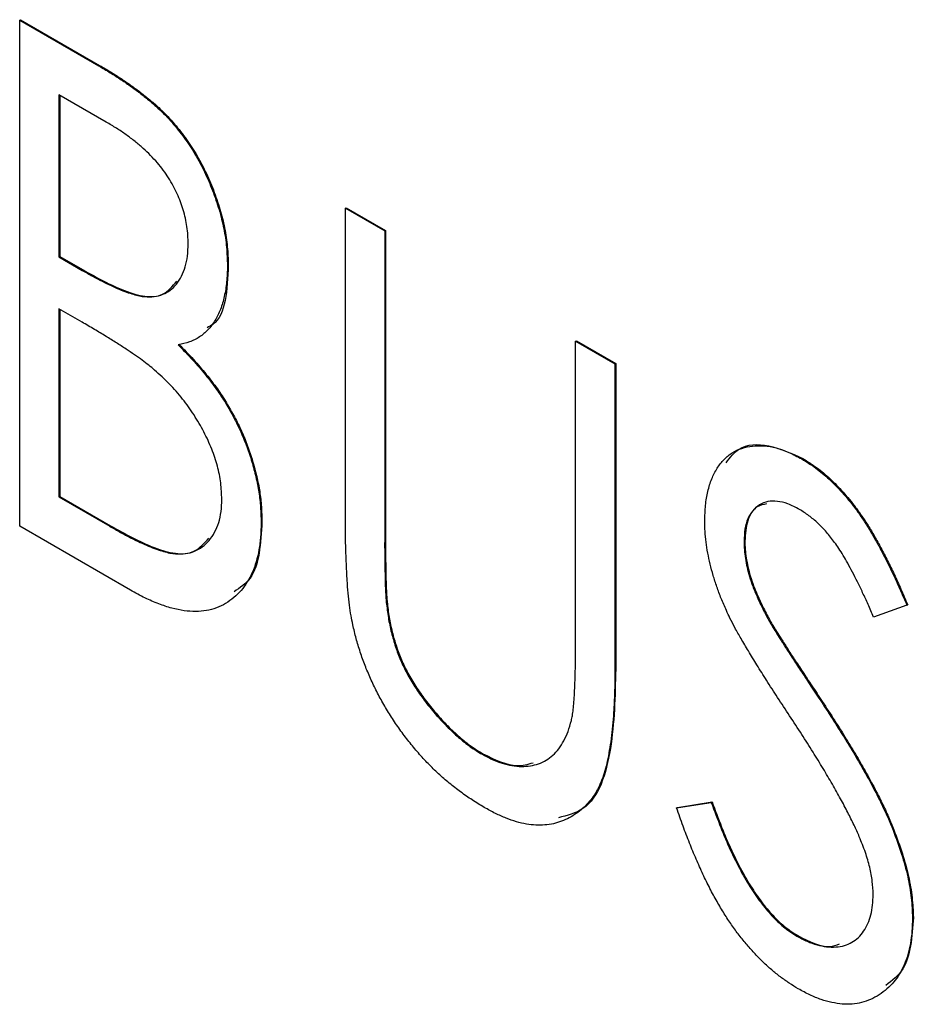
# Model space of a CAD drawing. Header units: millimetres. Extents: x 0 to 420, y 0 to 297.
# Tile 13 of 19: x 327.03 to 328.94, y 220.53 to 222.63. Entities that reach past the tile are written whole.
import ezdxf

# ---------------------------------------------------------------- set-up
doc = ezdxf.new("R2010")
doc.units = ezdxf.units.MM

msp = doc.modelspace()

# ---------------------------------------------------------------- linework, layer by layer
at = {"color": 7, "linetype": 'Continuous', "lineweight": 25}
for p, q in [((327.0332, 222.6294), (327.035, 222.6304)), ((327.0332, 222.6294), (327.2021, 222.5319)), ((327.0332, 221.5491), (327.0332, 222.6294)), ((327.035, 222.6304), (327.2038, 222.5329)), ((327.2021, 222.5319), (327.2038, 222.5329)), ((327.218, 222.4119), (327.1172, 222.4701)), ((327.1172, 222.4701), (327.1172, 222.1239)), ((327.1189, 222.4691), (327.1189, 222.1249)), ((327.7288, 222.2278), (327.7306, 222.2288)), ((327.7288, 222.2278), (327.8128, 222.1793)), ((327.7288, 221.5754), (327.7288, 222.2278)), ((327.7306, 222.2288), (327.8145, 222.1804)), ((327.8128, 222.1793), (327.8145, 222.1804)), ((327.8128, 222.1793), (327.8128, 221.5321)), ((327.8145, 222.1804), (327.8145, 221.5331)), ((327.1172, 222.1239), (327.1189, 222.1249)), ((327.1172, 222.1239), (327.167, 222.0951)), ((327.1189, 222.1249), (327.1688, 222.0961)), ((327.477, 222.1055), (327.4787, 222.1065)), ((327.167, 222.0951), (327.1688, 222.0961)), ((327.1665, 221.9846), (327.1172, 222.0131)), ((327.1172, 222.0131), (327.1172, 221.6115)), ((327.1189, 222.0121), (327.1189, 221.6125)), ((328.2205, 221.9439), (328.2223, 221.945)), ((328.2205, 221.2967), (328.2205, 221.9439)), ((328.2205, 221.9439), (328.3045, 221.8955)), ((328.2223, 221.945), (328.3062, 221.8965)), ((328.3045, 221.8955), (328.3062, 221.8965)), ((328.3045, 221.8955), (328.3045, 221.2431)), ((328.3062, 221.8965), (328.3062, 221.2441)), ((328.7038, 221.6927), (328.7056, 221.6937)), ((327.1172, 221.6115), (327.1189, 221.6125)), ((327.1172, 221.6115), (327.2255, 221.5489)), ((327.1189, 221.6125), (327.2273, 221.55)), ((327.5489, 221.5581), (327.5507, 221.5591)), ((327.2697, 221.4126), (327.0332, 221.5491)), ((327.2255, 221.5489), (327.2273, 221.55)), ((327.8128, 221.5321), (327.8145, 221.5331)), ((328.5803, 221.5164), (328.5821, 221.5174)), ((327.8163, 221.3864), (327.8181, 221.3874)), ((328.9281, 221.3803), (328.8571, 221.3549)), ((328.9281, 221.3803), (328.9299, 221.3813)), ((328.6347, 221.3455), (328.6364, 221.3465)), ((328.3045, 221.2431), (328.3062, 221.2441)), ((328.7456, 221.1739), (328.7474, 221.1749)), ((328.0208, 221.0621), (328.0225, 221.0632)), ((328.4364, 220.9475), (328.5104, 220.9595)), ((328.4364, 220.9475), (328.4382, 220.9485)), ((328.4382, 220.9485), (328.5122, 220.9605)), ((328.5104, 220.9595), (328.5122, 220.9605)), ((328.9401, 220.713), (328.9419, 220.714)), ((328.6931, 220.674), (328.6949, 220.675))]:
    msp.add_line(p, q, dxfattribs=at)
for points, knots in [([(327.2021, 222.5319), (327.2103, 222.5271), (327.2263, 222.5177), (327.2496, 222.5026), (327.2715, 222.4878), (327.2918, 222.4725), (327.3107, 222.4574), (327.3281, 222.4422), (327.3441, 222.4268), (327.3631, 222.406), (327.3849, 222.3786), (327.4084, 222.3434), (327.4286, 222.3055), (327.4458, 222.2657), (327.4595, 222.225), (327.47, 222.1842), (327.4757, 222.1441), (327.4765, 222.1185), (327.477, 222.1055)], [0, 0, 0, 0, 0.060411, 0.117245, 0.171021, 0.220982, 0.268098, 0.311607, 0.352705, 0.391223, 0.464448, 0.5367, 0.610578, 0.686475, 0.763836, 0.840678, 0.919304, 1, 1, 1, 1]), ([(327.2038, 222.5329), (327.2121, 222.5281), (327.2281, 222.5188), (327.2514, 222.5037), (327.2732, 222.4888), (327.2936, 222.4735), (327.3125, 222.4584), (327.3299, 222.4432), (327.3458, 222.4278), (327.3649, 222.407), (327.3866, 222.3797), (327.4101, 222.3445), (327.4304, 222.3065), (327.4476, 222.2667), (327.4613, 222.226), (327.4717, 222.1852), (327.4775, 222.1451), (327.4783, 222.1195), (327.4787, 222.1065)], [0, 0, 0, 0, 0.060411, 0.117245, 0.171021, 0.220982, 0.268098, 0.311607, 0.352705, 0.391223, 0.464448, 0.5367, 0.610578, 0.686475, 0.763836, 0.840678, 0.919304, 1, 1, 1, 1]), ([(327.393, 222.152), (327.3929, 222.1581), (327.3928, 222.1699), (327.3906, 222.1883), (327.3875, 222.2063), (327.3828, 222.2241), (327.377, 222.2417), (327.3698, 222.259), (327.3611, 222.276), (327.3513, 222.2929), (327.34, 222.3094), (327.3271, 222.3256), (327.3126, 222.3409), (327.2968, 222.3564), (327.2792, 222.3708), (327.2602, 222.3853), (327.2396, 222.3991), (327.2254, 222.4075), (327.218, 222.4119)], [0, 0, 0, 0, 0.06133, 0.120228, 0.176295, 0.231183, 0.28436, 0.336804, 0.390319, 0.444102, 0.499931, 0.558187, 0.620048, 0.685431, 0.755834, 0.832075, 0.912837, 1, 1, 1, 1]), ([(327.167, 222.0951), (327.1743, 222.091), (327.1885, 222.0831), (327.2089, 222.072), (327.2278, 222.0629), (327.2453, 222.0548), (327.2612, 222.0487), (327.2757, 222.0441), (327.2887, 222.0405), (327.3038, 222.0385), (327.3209, 222.0384), (327.339, 222.0435), (327.3552, 222.0521), (327.3685, 222.0655), (327.3795, 222.0823), (327.3873, 222.1025), (327.3923, 222.1257), (327.3928, 222.1431), (327.393, 222.152)], [0, 0, 0, 0, 0.069184, 0.133671, 0.193573, 0.248874, 0.299806, 0.346427, 0.38874, 0.427283, 0.498939, 0.569184, 0.639423, 0.710845, 0.782802, 0.854631, 0.925945, 1, 1, 1, 1]), ([(327.477, 222.1055), (327.4767, 222.0938), (327.4761, 222.0707), (327.4707, 222.0395), (327.4627, 222.0114), (327.4507, 221.9877), (327.4359, 221.9675), (327.4176, 221.9523), (327.3962, 221.9415), (327.3799, 221.9382), (327.3717, 221.9365)], [0, 0, 0, 0, 0.131479, 0.258232, 0.38261, 0.506215, 0.627933, 0.750087, 0.872821, 1, 1, 1, 1]), ([(327.4787, 222.1065), (327.4764, 222.0536), (327.4738, 221.9937), (327.4378, 221.975), (327.4336, 221.9728)], [0, 0, 0, 0, 0.883266, 1, 1, 1, 1]), ([(327.1688, 222.0961), (327.1981, 222.0798), (327.2563, 222.0473), (327.3342, 222.0303), (327.3595, 222.0612), (327.3686, 222.0724)], [0, 0, 0, 0, 0.391762, 0.779301, 1, 1, 1, 1]), ([(327.3212, 221.8825), (327.3172, 221.8859), (327.3085, 221.8932), (327.2943, 221.9039), (327.278, 221.9154), (327.2597, 221.9277), (327.2393, 221.9411), (327.2169, 221.9547), (327.1924, 221.9696), (327.1753, 221.9795), (327.1665, 221.9846)], [0, 0, 0, 0, 0.0801407, 0.1716876, 0.2772386, 0.3957503, 0.527398, 0.670909, 0.828844, 1, 1, 1, 1]), ([(327.3717, 221.9365), (327.3821, 221.9258), (327.4021, 221.9053), (327.4295, 221.8733), (327.4534, 221.8424), (327.4735, 221.8118), (327.4905, 221.7814), (327.5058, 221.7506), (327.5186, 221.7189), (327.5296, 221.6866), (327.538, 221.654), (327.5447, 221.6214), (327.5481, 221.5893), (327.5486, 221.5686), (327.5489, 221.5581)], [0, 0, 0, 0, 0.105094, 0.200987, 0.288426, 0.36794, 0.443759, 0.519243, 0.59631, 0.674393, 0.754077, 0.833933, 0.916123, 1, 1, 1, 1]), ([(327.3734, 221.9375), (327.3839, 221.9268), (327.4038, 221.9063), (327.4313, 221.8743), (327.4551, 221.8434), (327.4752, 221.8128), (327.4923, 221.7824), (327.5076, 221.7517), (327.5203, 221.72), (327.5313, 221.6876), (327.5398, 221.6551), (327.5464, 221.6224), (327.5498, 221.5903), (327.5504, 221.5696), (327.5507, 221.5591)], [0, 0, 0, 0, 0.105094, 0.200987, 0.288426, 0.36794, 0.443759, 0.519243, 0.59631, 0.674393, 0.754077, 0.833933, 0.916123, 1, 1, 1, 1]), ([(327.465, 221.6065), (327.4645, 221.6181), (327.4636, 221.6408), (327.4563, 221.6772), (327.444, 221.714), (327.427, 221.7509), (327.406, 221.787), (327.3812, 221.8216), (327.3527, 221.8539), (327.3319, 221.8728), (327.3212, 221.8825)], [0, 0, 0, 0, 0.122978, 0.241496, 0.358865, 0.47987, 0.603747, 0.728862, 0.860622, 1, 1, 1, 1]), ([(328.4964, 221.5603), (328.4967, 221.5716), (328.4973, 221.5938), (328.5025, 221.6237), (328.5108, 221.6505), (328.5223, 221.6735), (328.5372, 221.6921), (328.5546, 221.7069), (328.5753, 221.716), (328.598, 221.7211), (328.6227, 221.7212), (328.6487, 221.717), (328.676, 221.7074), (328.6945, 221.6976), (328.7038, 221.6927)], [0, 0, 0, 0, 0.088291, 0.174419, 0.258423, 0.342317, 0.425287, 0.506935, 0.587922, 0.670559, 0.753145, 0.834844, 0.916686, 1, 1, 1, 1]), ([(328.542, 221.6845), (328.5505, 221.6955), (328.5719, 221.7235), (328.6323, 221.7267), (328.6812, 221.7047), (328.7056, 221.6937)], [0, 0, 0, 0, 0.246521, 0.623371, 1, 1, 1, 1]), ([(328.7038, 221.6927), (328.7138, 221.6865), (328.7335, 221.6742), (328.7626, 221.6497), (328.7905, 221.6211), (328.813, 221.5938), (328.8305, 221.5694), (328.8441, 221.5488), (328.8575, 221.5259), (328.8715, 221.501), (328.8854, 221.4739), (328.8997, 221.4447), (328.9139, 221.4132), (328.9233, 221.3915), (328.9281, 221.3803)], [0, 0, 0, 0, 0.103822, 0.205919, 0.309231, 0.415653, 0.47222, 0.532858, 0.597819, 0.667857, 0.743177, 0.823448, 0.908942, 1, 1, 1, 1]), ([(328.7056, 221.6937), (328.7155, 221.6875), (328.7353, 221.6752), (328.7644, 221.6507), (328.7923, 221.6221), (328.8148, 221.5949), (328.8323, 221.5704), (328.8458, 221.5499), (328.8593, 221.5269), (328.8732, 221.5021), (328.8872, 221.4749), (328.9015, 221.4457), (328.9156, 221.4142), (328.925, 221.3925), (328.9299, 221.3813)], [0, 0, 0, 0, 0.103822, 0.205919, 0.309231, 0.415653, 0.47222, 0.532858, 0.597819, 0.667857, 0.743177, 0.823448, 0.908942, 1, 1, 1, 1]), ([(327.2255, 221.5489), (327.2332, 221.5446), (327.2482, 221.5362), (327.2697, 221.5245), (327.2897, 221.5146), (327.3081, 221.5067), (327.325, 221.4999), (327.3401, 221.495), (327.3537, 221.4917), (327.3696, 221.4894), (327.3876, 221.4897), (327.4067, 221.495), (327.4238, 221.5043), (327.4383, 221.5182), (327.45, 221.5357), (327.4588, 221.5561), (327.464, 221.5798), (327.4646, 221.5976), (327.465, 221.6065)], [0, 0, 0, 0, 0.069807, 0.134579, 0.194415, 0.250549, 0.301262, 0.347969, 0.390185, 0.42866, 0.500914, 0.571392, 0.642245, 0.714971, 0.787795, 0.858561, 0.928895, 1, 1, 1, 1]), ([(328.6989, 221.5847), (328.6906, 221.5891), (328.6744, 221.5978), (328.6514, 221.603), (328.6307, 221.6026), (328.613, 221.5953), (328.5985, 221.5829), (328.5878, 221.5656), (328.5814, 221.5432), (328.5807, 221.5255), (328.5803, 221.5164)], [0, 0, 0, 0, 0.133507, 0.258557, 0.380724, 0.504971, 0.628085, 0.748901, 0.871477, 1, 1, 1, 1]), ([(328.6285, 221.5968), (328.6214, 221.5954), (328.6029, 221.5917), (328.5856, 221.5627), (328.5832, 221.5325), (328.5821, 221.5174)], [0, 0, 0, 0, 0.236605, 0.618129, 1, 1, 1, 1]), ([(327.7447, 221.3386), (327.7434, 221.3451), (327.7405, 221.3592), (327.7376, 221.3816), (327.7347, 221.4069), (327.7325, 221.4351), (327.731, 221.4661), (327.7296, 221.5001), (327.7289, 221.5368), (327.7288, 221.5622), (327.7288, 221.5754)], [0, 0, 0, 0, 0.077936, 0.169149, 0.274074, 0.391816, 0.523462, 0.668216, 0.827041, 1, 1, 1, 1]), ([(328.8571, 221.3549), (328.8531, 221.364), (328.8455, 221.3814), (328.834, 221.4066), (328.823, 221.4296), (328.8123, 221.4505), (328.8022, 221.4694), (328.7925, 221.4863), (328.7832, 221.5012), (328.7714, 221.5181), (328.7567, 221.5365), (328.7382, 221.5559), (328.7188, 221.5721), (328.7056, 221.5805), (328.6989, 221.5847)], [0, 0, 0, 0, 0.102557, 0.196911, 0.284395, 0.364416, 0.437215, 0.503536, 0.563602, 0.61645, 0.714669, 0.808954, 0.904132, 1, 1, 1, 1]), ([(327.5489, 221.5581), (327.5487, 221.5476), (327.5483, 221.5271), (327.5447, 221.4988), (327.5387, 221.4731), (327.5304, 221.45), (327.5196, 221.4294), (327.5065, 221.4115), (327.491, 221.3962), (327.4734, 221.3836), (327.4537, 221.3742), (327.4323, 221.3682), (327.409, 221.3666), (327.3844, 221.3681), (327.358, 221.3736), (327.3299, 221.383), (327.3004, 221.3955), (327.2801, 221.4068), (327.2697, 221.4126)], [0, 0, 0, 0, 0.0633629, 0.1246272, 0.184367, 0.243059, 0.3018438, 0.3613377, 0.4211797, 0.4829026, 0.5445951, 0.6059988, 0.6673673, 0.7294911, 0.7932578, 0.8593414, 0.927971, 1, 1, 1, 1]), ([(327.5507, 221.5591), (327.548, 221.5123), (327.544, 221.4444), (327.5037, 221.4175), (327.4911, 221.4091)], [0, 0, 0, 0, 0.687627, 1, 1, 1, 1]), ([(328.5425, 221.3692), (328.5387, 221.3777), (328.5315, 221.3945), (328.5221, 221.4195), (328.5141, 221.4441), (328.5078, 221.4682), (328.5027, 221.492), (328.4989, 221.5154), (328.4969, 221.5382), (328.4965, 221.5529), (328.4964, 221.5603)], [0, 0, 0, 0, 0.130877, 0.257719, 0.382316, 0.506626, 0.628302, 0.751527, 0.87547, 1, 1, 1, 1]), ([(327.2273, 221.55), (327.258, 221.5328), (327.3193, 221.4985), (327.4004, 221.4813), (327.4274, 221.5125), (327.4371, 221.5237)], [0, 0, 0, 0, 0.393425, 0.78265, 1, 1, 1, 1]), ([(327.8128, 221.5321), (327.8128, 221.523), (327.8127, 221.5056), (327.8129, 221.4808), (327.8133, 221.4585), (327.8137, 221.439), (327.8139, 221.4222), (327.8148, 221.4078), (327.8154, 221.3963), (327.8161, 221.3893), (327.8163, 221.3864)], [0, 0, 0, 0, 0.191105, 0.362655, 0.516171, 0.650128, 0.766034, 0.862527, 0.941006, 1, 1, 1, 1]), ([(327.8145, 221.5331), (327.8145, 221.524), (327.8145, 221.5066), (327.8147, 221.4818), (327.8151, 221.4596), (327.8155, 221.44), (327.8157, 221.4233), (327.8165, 221.4089), (327.8172, 221.3973), (327.8178, 221.3904), (327.8181, 221.3874)], [0, 0, 0, 0, 0.191105, 0.362655, 0.516171, 0.650128, 0.766034, 0.862527, 0.941006, 1, 1, 1, 1]), ([(328.5803, 221.5164), (328.5804, 221.5105), (328.5807, 221.4988), (328.5831, 221.4803), (328.5866, 221.4613), (328.5918, 221.4414), (328.599, 221.42), (328.6087, 221.3969), (328.6206, 221.3717), (328.6298, 221.3545), (328.6346, 221.3455)], [0, 0, 0, 0, 0.110385, 0.220503, 0.331137, 0.443585, 0.563154, 0.695062, 0.839762, 1, 1, 1, 1]), ([(328.5821, 221.5174), (328.5822, 221.5116), (328.5825, 221.4998), (328.5849, 221.4813), (328.5884, 221.4623), (328.5935, 221.4424), (328.6008, 221.421), (328.6105, 221.3979), (328.6224, 221.3728), (328.6316, 221.3555), (328.6364, 221.3465)], [0, 0, 0, 0, 0.110385, 0.220503, 0.331137, 0.443585, 0.563154, 0.695062, 0.839762, 1, 1, 1, 1]), ([(327.8163, 221.3864), (327.8176, 221.3755), (327.82, 221.3544), (327.8266, 221.3227), (327.8355, 221.2922), (327.8463, 221.2627), (327.8604, 221.2338), (327.8774, 221.2051), (327.8978, 221.1765), (327.9206, 221.1482), (327.9452, 221.1216), (327.9703, 221.098), (327.9955, 221.0777), (328.0124, 221.0673), (328.0208, 221.0621)], [0, 0, 0, 0, 0.0889375, 0.1727267, 0.251185, 0.3263801, 0.4009876, 0.479456, 0.5624606, 0.6520321, 0.742988, 0.8310174, 0.9158505, 1, 1, 1, 1]), ([(327.8181, 221.3874), (327.8193, 221.3765), (327.8218, 221.3555), (327.8283, 221.3237), (327.8373, 221.2932), (327.8481, 221.2637), (327.8622, 221.2348), (327.8791, 221.2061), (327.8996, 221.1775), (327.9224, 221.1492), (327.947, 221.1226), (327.9721, 221.099), (327.9973, 221.0787), (328.0141, 221.0683), (328.0225, 221.0632)], [0, 0, 0, 0, 0.0889375, 0.1727267, 0.251185, 0.3263801, 0.4009876, 0.479456, 0.5624606, 0.6520321, 0.742988, 0.8310174, 0.9158505, 1, 1, 1, 1]), ([(328.6777, 221.1442), (328.6691, 221.1573), (328.6525, 221.1825), (328.6292, 221.2187), (328.6085, 221.2518), (328.5903, 221.2815), (328.5746, 221.308), (328.5613, 221.3313), (328.5508, 221.3513), (328.545, 221.3637), (328.5425, 221.3692)], [0, 0, 0, 0, 0.179535, 0.344506, 0.492131, 0.62464, 0.742099, 0.843179, 0.92954, 1, 1, 1, 1]), ([(328.6346, 221.3455), (328.6364, 221.3423), (328.6407, 221.3348), (328.6487, 221.3222), (328.6589, 221.3059), (328.6715, 221.2862), (328.6865, 221.2629), (328.7042, 221.2365), (328.7241, 221.2063), (328.7381, 221.1851), (328.7456, 221.1739)], [0, 0, 0, 0, 0.053039, 0.126288, 0.218872, 0.334457, 0.469409, 0.625738, 0.802267, 1, 1, 1, 1]), ([(328.6364, 221.3465), (328.6382, 221.3433), (328.6425, 221.3358), (328.6504, 221.3232), (328.6607, 221.3069), (328.6733, 221.2873), (328.6883, 221.264), (328.706, 221.2375), (328.7258, 221.2073), (328.7399, 221.1861), (328.7474, 221.1749)], [0, 0, 0, 0, 0.053039, 0.126288, 0.218872, 0.334457, 0.469409, 0.625738, 0.802267, 1, 1, 1, 1]), ([(328.0254, 220.9486), (328.0168, 220.9539), (327.9999, 220.9641), (327.975, 220.9813), (327.951, 221.0002), (327.9278, 221.0201), (327.9058, 221.0418), (327.8845, 221.0647), (327.8644, 221.0892), (327.845, 221.1147), (327.8271, 221.1413), (327.8107, 221.1684), (327.7957, 221.1959), (327.7824, 221.2238), (327.7704, 221.252), (327.7605, 221.2806), (327.7514, 221.3096), (327.747, 221.3288), (327.7447, 221.3386)], [0, 0, 0, 0, 0.069994, 0.137225, 0.203144, 0.267439, 0.330757, 0.392722, 0.455101, 0.517382, 0.579131, 0.639383, 0.69929, 0.758596, 0.817649, 0.877496, 0.938128, 1, 1, 1, 1]), ([(328.2115, 221.1342), (328.2122, 221.1376), (328.2139, 221.1452), (328.2157, 221.1585), (328.2171, 221.1747), (328.2184, 221.1935), (328.2193, 221.2153), (328.2201, 221.2399), (328.2204, 221.2674), (328.2205, 221.2867), (328.2205, 221.2967)], [0, 0, 0, 0, 0.069596, 0.155423, 0.257515, 0.37358, 0.506166, 0.6554, 0.819993, 1, 1, 1, 1]), ([(328.3045, 221.2431), (328.3044, 221.2313), (328.3043, 221.2085), (328.3031, 221.1756), (328.3015, 221.1446), (328.2991, 221.1158), (328.2957, 221.0894), (328.2917, 221.065), (328.2874, 221.0424), (328.2818, 221.0222), (328.2755, 221.0037), (328.2675, 220.9871), (328.2585, 220.9717), (328.2476, 220.9583), (328.2358, 220.9457), (328.222, 220.9354), (328.2071, 220.9263), (328.1909, 220.9189), (328.1735, 220.9135), (328.1549, 220.9109), (328.1356, 220.9105), (328.1154, 220.9127), (328.0941, 220.9179), (328.072, 220.9255), (328.049, 220.9357), (328.0334, 220.9443), (328.0254, 220.9486)], [0, 0, 0, 0, 0.055741, 0.108782, 0.159483, 0.20722, 0.252436, 0.295103, 0.335609, 0.373517, 0.409957, 0.446416, 0.482967, 0.519684, 0.557168, 0.594999, 0.634172, 0.674127, 0.714136, 0.754079, 0.793688, 0.83312, 0.873373, 0.914549, 0.95654, 1, 1, 1, 1]), ([(328.3062, 221.2441), (328.3049, 221.1864), (328.3023, 221.0717), (328.2628, 220.9465), (328.2024, 220.9313), (328.1837, 220.9266)], [0, 0, 0, 0, 0.410745, 0.817309, 1, 1, 1, 1]), ([(328.7456, 221.1739), (328.7546, 221.1602), (328.7719, 221.1336), (328.7966, 221.0944), (328.8191, 221.0573), (328.8393, 221.022), (328.8574, 220.9889), (328.8732, 220.9576), (328.887, 220.9283), (328.9019, 220.8923), (328.9171, 220.8498), (328.9305, 220.8011), (328.9385, 220.7552), (328.9396, 220.727), (328.9401, 220.713)], [0, 0, 0, 0, 0.093761, 0.181614, 0.264342, 0.341677, 0.41338, 0.479975, 0.541968, 0.599292, 0.705911, 0.807015, 0.904485, 1, 1, 1, 1]), ([(328.7474, 221.1749), (328.7563, 221.1612), (328.7737, 221.1346), (328.7983, 221.0954), (328.8209, 221.0583), (328.8411, 221.0231), (328.8592, 220.9899), (328.8749, 220.9586), (328.8887, 220.9293), (328.9037, 220.8933), (328.9188, 220.8508), (328.9323, 220.8021), (328.9402, 220.7562), (328.9413, 220.728), (328.9419, 220.714)], [0, 0, 0, 0, 0.093761, 0.181614, 0.264342, 0.341677, 0.41338, 0.479975, 0.541968, 0.599292, 0.705911, 0.807015, 0.904485, 1, 1, 1, 1]), ([(328.0208, 221.0621), (328.028, 221.0583), (328.0424, 221.0506), (328.0639, 221.0424), (328.0847, 221.0377), (328.105, 221.0356), (328.1241, 221.0371), (328.1419, 221.0414), (328.158, 221.049), (328.1724, 221.0597), (328.1851, 221.0736), (328.1958, 221.0907), (328.205, 221.1108), (328.2093, 221.1263), (328.2115, 221.1342)], [0, 0, 0, 0, 0.081412, 0.161686, 0.242811, 0.324775, 0.407586, 0.488453, 0.56979, 0.650718, 0.733306, 0.819186, 0.907133, 1, 1, 1, 1]), ([(328.8265, 220.8861), (328.8229, 220.8944), (328.8151, 220.9118), (328.8017, 220.9387), (328.7862, 220.9679), (328.7687, 220.9991), (328.7489, 221.0324), (328.7272, 221.0678), (328.7033, 221.1055), (328.6865, 221.131), (328.6777, 221.1442)], [0, 0, 0, 0, 0.092213, 0.193119, 0.303009, 0.423363, 0.552489, 0.69176, 0.840671, 1, 1, 1, 1]), ([(328.0225, 221.0632), (328.048, 221.0508), (328.0876, 221.0316), (328.1187, 221.0409), (328.1297, 221.0442)], [0, 0, 0, 0, 0.64519, 1, 1, 1, 1]), ([(328.6961, 220.5615), (328.6897, 220.5654), (328.6769, 220.5731), (328.6579, 220.5868), (328.6393, 220.6014), (328.6213, 220.6181), (328.6037, 220.6358), (328.5865, 220.655), (328.5698, 220.6758), (328.5535, 220.698), (328.5376, 220.722), (328.5222, 220.7481), (328.5069, 220.7763), (328.4922, 220.8065), (328.4777, 220.8388), (328.4635, 220.8731), (328.4496, 220.9096), (328.4409, 220.9346), (328.4364, 220.9475)], [0, 0, 0, 0, 0.055089, 0.109447, 0.163323, 0.216767, 0.269874, 0.324148, 0.378969, 0.434708, 0.492467, 0.553707, 0.618022, 0.686132, 0.757893, 0.834258, 0.914668, 1, 1, 1, 1]), ([(328.5104, 220.9595), (328.517, 220.9415), (328.5295, 220.9073), (328.5503, 220.8584), (328.572, 220.8146), (328.5946, 220.776), (328.618, 220.7423), (328.6422, 220.714), (328.6674, 220.6905), (328.6846, 220.6795), (328.6931, 220.674)], [0, 0, 0, 0, 0.165307, 0.315251, 0.451801, 0.576089, 0.690151, 0.796612, 0.898685, 1, 1, 1, 1]), ([(328.5122, 220.9605), (328.5187, 220.9426), (328.5313, 220.9083), (328.5521, 220.8594), (328.5738, 220.8157), (328.5963, 220.777), (328.6197, 220.7434), (328.644, 220.715), (328.6692, 220.6915), (328.6863, 220.6805), (328.6949, 220.675)], [0, 0, 0, 0, 0.165307, 0.315251, 0.451801, 0.576089, 0.690151, 0.796612, 0.898685, 1, 1, 1, 1]), ([(328.8561, 220.763), (328.8558, 220.7722), (328.855, 220.7908), (328.8494, 220.821), (328.8398, 220.8531), (328.831, 220.8749), (328.8265, 220.8861)], [0, 0, 0, 0, 0.238336, 0.482311, 0.73314, 1, 1, 1, 1]), ([(328.6931, 220.674), (328.7004, 220.67), (328.715, 220.6622), (328.7363, 220.6549), (328.757, 220.6507), (328.7766, 220.6504), (328.795, 220.6532), (328.811, 220.6602), (328.8249, 220.6702), (328.8361, 220.6841), (328.8451, 220.7004), (328.8515, 220.7191), (328.8554, 220.7399), (328.8559, 220.7552), (328.8561, 220.763)], [0, 0, 0, 0, 0.086779, 0.172012, 0.257, 0.344091, 0.430347, 0.513787, 0.595624, 0.677565, 0.75969, 0.839996, 0.919133, 1, 1, 1, 1]), ([(328.9401, 220.713), (328.9399, 220.7034), (328.9395, 220.6845), (328.9359, 220.6584), (328.9306, 220.6341), (328.9226, 220.6126), (328.9127, 220.5927), (328.9002, 220.5758), (328.8857, 220.5608), (328.8692, 220.5483), (328.8511, 220.5384), (328.8319, 220.5319), (328.8117, 220.5283), (328.7903, 220.5285), (328.7681, 220.5318), (328.745, 220.5382), (328.7208, 220.5479), (328.7044, 220.5569), (328.6961, 220.5615)], [0, 0, 0, 0, 0.064367, 0.127345, 0.188922, 0.250384, 0.312021, 0.374404, 0.437663, 0.502985, 0.567803, 0.63098, 0.692076, 0.752595, 0.813028, 0.874016, 0.936113, 1, 1, 1, 1]), ([(328.9419, 220.714), (328.939, 220.6724), (328.9344, 220.6075), (328.8967, 220.579), (328.8832, 220.5687)], [0, 0, 0, 0, 0.640383, 1, 1, 1, 1]), ([(328.6949, 220.675), (328.7193, 220.6626), (328.7525, 220.6458), (328.7775, 220.655), (328.7841, 220.6574)], [0, 0, 0, 0, 0.736866, 1, 1, 1, 1])]:
    msp.add_open_spline(points, degree=3, knots=knots, dxfattribs=at)

doc.saveas('drawing.dxf')
